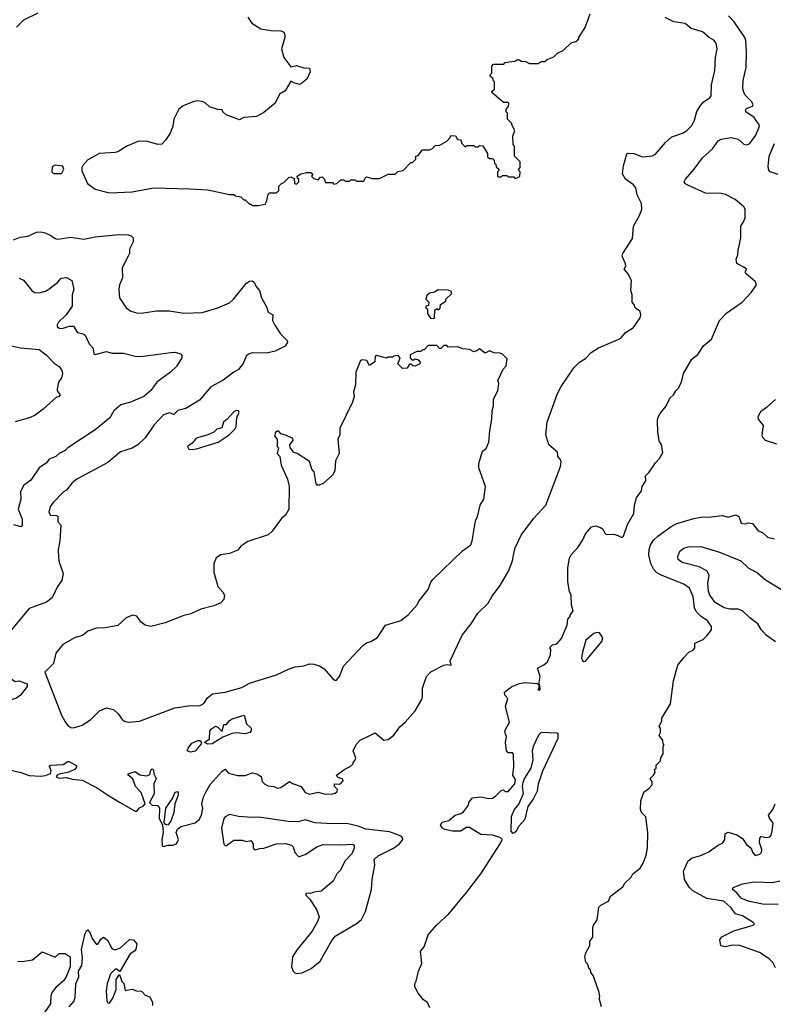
# Model space of a CAD drawing. Extents: x 1771496 to 1971148, y 471553 to 643630.
# Tile 78 of 256: x 1843778 to 1849050, y 510793 to 517680. Entities that reach past the tile are written whole.
import ezdxf

# ---------------------------------------------------------------- set-up
doc = ezdxf.new("R2010")
doc.units = 0

msp = doc.modelspace()

# ---------------------------------------------------------------- linework, layer by layer
at = {"layer": '0CON10XD'}
for points in [[(1843904.8, 517725.2), (1843804.4, 517675.6), (1843755, 517627.3)], [(1845375, 517698.8), (1845401.2, 517655), (1845465, 517616), (1845535, 517603.8), (1845605, 517601.2), (1845625, 517593.3), (1845633.8, 517575), (1845633.8, 517555), (1845610, 517475), (1845626.1, 517416.1), (1845675, 517350), (1845715, 517360), (1845765, 517342.5), (1845805, 517340), (1845810, 517315), (1845786.7, 517265), (1845752.5, 517235), (1845735, 517227.5), (1845695, 517237.5), (1845675, 517250), (1845635, 517182.5), (1845595, 517160), (1845565, 517096.7), (1845485, 517030), (1845435, 517003.8), (1845345, 516996.2), (1845315, 516980), (1845222.5, 517015), (1845200, 517035), (1845195, 517050), (1845165, 517052.5), (1845105, 517070), (1845075, 517097.5), (1845055, 517107.5), (1845025, 517112.5), (1844995, 517106.7), (1844922.3, 517077.7), (1844890, 517055), (1844856.7, 516985), (1844848.8, 516935), (1844831.7, 516891.7), (1844800.3, 516839.7), (1844771.7, 516808.3), (1844745, 516806), (1844665, 516829.2), (1844605, 516827.5), (1844526.7, 516795), (1844465, 516756.7), (1844445, 516750), (1844335.9, 516744.1), (1844255, 516698.8), (1844219.3, 516660.7), (1844212.5, 516645), (1844213.6, 516623.6), (1844253.3, 516535), (1844305, 516493.8), (1844405, 516470), (1844565, 516476), (1844715, 516504), (1844965, 516498), (1845095, 516488.8), (1845245, 516457.5), (1845275, 516457.5), (1845288.3, 516448.3), (1845325, 516440), (1845345, 516420), (1845355, 516420), (1845385, 516390), (1845395, 516390), (1845405, 516380), (1845445, 516380), (1845495, 516390), (1845507, 516413), (1845515, 516460), (1845525, 516470), (1845575, 516470), (1845590, 516485), (1845590, 516515), (1845595, 516520)], [(1844391.7, 512258.3), (1844475, 512206), (1844585, 512144.2), (1844597.3, 512142.7), (1844615, 512166.2), (1844642.3, 512177.7), (1844656.7, 512195), (1844627.1, 512275), (1844587.5, 512315), (1844569.1, 512369.1), (1844536.2, 512395), (1844536.7, 512405), (1844585, 512420), (1844617.7, 512397.7), (1844668.3, 512391.7), (1844688.8, 512401.2), (1844695, 512430), (1844705, 512440), (1844715, 512430), (1844716.7, 512405), (1844732.5, 512372.5), (1844715.8, 512334.2), (1844719.5, 512265), (1844685.8, 512205), (1844705, 512185.7), (1844742.1, 512182.1), (1844756, 512165), (1844754.5, 512095), (1844777.5, 512045), (1844782.2, 511995), (1844773.3, 511945), (1844775, 511900), (1844785, 511896.2), (1844813.9, 511906.1), (1844850, 511905), (1844873.8, 511915), (1844888.1, 511945), (1844873.3, 511995), (1844881.7, 512018.3), (1844905, 512036), (1845005, 512061.1), (1845034.4, 512085), (1845049.2, 512115), (1845060, 512165), (1845051.2, 512195), (1845063.8, 512245), (1845077.3, 512272.7), (1845110.9, 512329.1), (1845195, 512422.5), (1845215, 512436.7), (1845239.3, 512409.3), (1845304.1, 512394.1), (1845355, 512393.8), (1845405, 512412), (1845437.5, 512405), (1845466.7, 512385), (1845475, 512350), (1845491.7, 512331.7), (1845515, 512321.2), (1845556.4, 512316.4), (1845583.6, 512303.6), (1845605, 512308.8), (1845665, 512350), (1845686.2, 512336.2), (1845747.5, 512315), (1845773.8, 512275), (1845805, 512261.4), (1845865, 512276.7), (1845915, 512263.3), (1845965, 512263.8), (1845985, 512270), (1845998.3, 512281.7), (1846000, 512295), (1845980, 512315), (1845980, 512335), (1846015, 512333.3), (1846025, 512336.7), (1846040, 512355), (1846037.7, 512367.7), (1846001.7, 512381.7), (1845993.3, 512395), (1846051.7, 512438.3), (1846090, 512455), (1846110, 512475), (1846110, 512485), (1846125, 512500), (1846130, 512515), (1846110, 512565), (1846130.7, 512609.3), (1846159.1, 512640.9), (1846227.5, 512672.5), (1846265, 512692), (1846325, 512640.4), (1846355, 512643.9), (1846394.6, 512675), (1846436.7, 512733.3), (1846475.6, 512765), (1846544.4, 512845), (1846590, 512925), (1846596.1, 512946.1), (1846595.8, 513005), (1846624.3, 513085.7), (1846655, 513118), (1846745, 513163.8), (1846765, 513170), (1846796.7, 513165), (1846790, 513195), (1846872.5, 513375), (1846936, 513455), (1846982.1, 513527.9), (1847055, 513598.8), (1847080, 513645), (1847138.3, 513721.7), (1847196.8, 513823.2), (1847225.8, 513895), (1847235.8, 513945), (1847244.5, 513985.5), (1847285, 514073.3), (1847375.7, 514194.3), (1847457.5, 514285), (1847561.2, 514555), (1847566.1, 514586.1), (1847560, 514605), (1847543.3, 514625), (1847540, 514655), (1847480, 514705), (1847458, 514775), (1847467.5, 514865), (1847539.2, 515065), (1847565, 515113.8), (1847655, 515243.8), (1847695, 515283.8), (1847735, 515310), (1847775, 515352), (1847826.7, 515385), (1847963.9, 515443.9), (1847986.7, 515455), (1848015, 515491.2), (1848073, 515527), (1848117.5, 515595), (1848123.3, 515615), (1848118.3, 515638.3), (1848082.5, 515665), (1848077, 515687), (1848062.5, 515705), (1848062.5, 515755), (1848052.5, 515785), (1848057.5, 515855), (1848032.5, 515905), (1848007.5, 515935), (1848017.5, 515955), (1848017, 515973), (1847993.6, 516026.4), (1847996.7, 516045), (1848065, 516150), (1848072.5, 516235), (1848116.7, 516315), (1848131.2, 516355), (1848127.5, 516395), (1848098.6, 516455), (1848088.6, 516505), (1848070.8, 516525), (1848015.8, 516565), (1847995, 516602.5), (1848001.3, 516658.7), (1848025, 516742.5), (1848035, 516747.5), (1848074.3, 516744.3), (1848135, 516720.6), (1848205, 516727.5), (1848225, 516740), (1848295, 516820.8), (1848340.2, 516859.8), (1848415, 516886), (1848444.3, 516905.7), (1848479.5, 516940.5), (1848498, 516978), (1848515, 517037.5), (1848535, 517073.3), (1848561.2, 517105), (1848605.6, 517134.4), (1848615, 517147.5), (1848618.7, 517225), (1848640.3, 517325), (1848644.7, 517415.3), (1848656.8, 517475), (1848651.1, 517515), (1848635, 517535.7), (1848601.4, 517555), (1848555, 517594.4), (1848475, 517619.5), (1848434, 517654), (1848355, 517665.5), (1848294.3, 517695)], [(1845595, 516520), (1845610, 516535), (1845625, 516540), (1845660, 516575), (1845675, 516580), (1845698.3, 516568.3), (1845700, 516535), (1845715, 516530), (1845730, 516545), (1845730, 516565), (1845721.7, 516571.7), (1845720, 516585), (1845745, 516602.5), (1845785, 516610), (1845815, 516610), (1845828.3, 516598.3), (1845820, 516585), (1845835, 516570), (1845865, 516560), (1845881.7, 516578.3), (1845895, 516580), (1845910, 516565), (1845915, 516540), (1845965, 516540), (1845975, 516530), (1845997, 516533), (1846025, 516560), (1846045, 516560), (1846055, 516550), (1846085, 516550), (1846095, 516560), (1846125, 516560), (1846135, 516550), (1846185, 516550), (1846191.7, 516568.3), (1846205, 516580), (1846245, 516570), (1846295, 516570), (1846355, 516600), (1846405, 516600), (1846423, 516617), (1846460, 516625), (1846515, 516680), (1846525, 516680), (1846538.3, 516691.7), (1846550, 516705), (1846550, 516725), (1846565, 516730), (1846595, 516770), (1846645, 516770), (1846665, 516780), (1846685, 516800), (1846717, 516803), (1846765, 516830), (1846790, 516855), (1846795, 516870), (1846827, 516867), (1846841.7, 516841.7), (1846865, 516840), (1846870, 516815), (1846895, 516790), (1846905, 516800), (1846955, 516800), (1846965, 516790), (1846985, 516790), (1846995, 516800), (1847018.3, 516798.3), (1847050, 516745), (1847051.7, 516721.7), (1847065, 516710), (1847085, 516710), (1847098.3, 516698.3), (1847100, 516675), (1847108.3, 516668.3), (1847111.7, 516651.7), (1847130, 516635), (1847130, 516625), (1847120, 516615), (1847120, 516585), (1847125, 516580), (1847145, 516580), (1847155, 516590), (1847185, 516590), (1847195, 516580), (1847235, 516580), (1847245, 516570), (1847277, 516583), (1847280, 516615), (1847271.7, 516621.7), (1847270, 516635), (1847280, 516645), (1847280, 516685), (1847240, 516725), (1847240, 516795), (1847230, 516805), (1847227.5, 516865), (1847242.5, 516905), (1847220, 516945), (1847220, 516955), (1847190, 516985), (1847190, 517025), (1847180, 517035), (1847180, 517055), (1847197, 517073), (1847200, 517095), (1847191.7, 517101.7), (1847161.7, 517101.7), (1847081.7, 517171.7), (1847081.7, 517178.3), (1847100, 517195), (1847100, 517245), (1847091.7, 517251.7), (1847088.3, 517268.3), (1847070, 517285), (1847070, 517295), (1847080, 517305), (1847080, 517355), (1847091.7, 517368.3), (1847165, 517370), (1847175, 517380), (1847221.7, 517388.3), (1847245, 517390), (1847255, 517400), (1847275, 517400), (1847285, 517390), (1847317, 517387), (1847345, 517372.5), (1847405, 517372.5), (1847425, 517387.5), (1847451.7, 517388.3), (1847468.3, 517401.7), (1847515, 517420), (1847540, 517445), (1847580, 517465), (1847635, 517517.5), (1847675, 517530), (1847690, 517545), (1847690, 517555), (1847733.6, 517626.4), (1847769.3, 517720.7)], [(1847176.7, 512683.3), (1847171.2, 512705), (1847203.8, 512765), (1847177.5, 512875), (1847191.7, 512931.7), (1847172.5, 512955), (1847170, 512975), (1847220, 513015), (1847275, 513036.7), (1847315, 513043.3), (1847397.5, 513037.5), (1847410, 513030), (1847410, 513005), (1847403, 512993), (1847415, 512990), (1847420, 512995), (1847417, 513027), (1847410, 513030), (1847420, 513085), (1847400, 513145), (1847445, 513166.7), (1847470.7, 513189.3), (1847491.7, 513238.3), (1847492.5, 513275), (1847487.5, 513285), (1847492.5, 513295), (1847505, 513306.7), (1847535.8, 513314.2), (1847568.3, 513351.7), (1847607.5, 513445), (1847613, 513487), (1847630, 513505), (1847630, 513515), (1847650, 513545), (1847637.5, 513585), (1847636.2, 513655), (1847625, 513680), (1847611.7, 513748.3), (1847612.9, 513845), (1847625, 513912.5), (1847635, 513935.8), (1847681.4, 513988.6), (1847718.1, 514041.9), (1847735, 514084.2), (1847777, 514133), (1847808.8, 514138.8), (1847845, 514126), (1847856.8, 514116.8), (1847874.4, 514084.4), (1847888.1, 514078.1), (1847935, 514080.5), (1847962.6, 514072.6), (1847985, 514060), (1847995, 514060), (1848001.9, 514068.1), (1848030.2, 514149.8), (1848073.2, 514226.8), (1848080, 514285), (1848093.8, 514335), (1848127.5, 514385), (1848132.5, 514415), (1848157.5, 514455), (1848155, 514490), (1848182.5, 514515), (1848225, 514580), (1848255, 514610), (1848277, 514653), (1848266.7, 514705), (1848252.5, 514735), (1848243, 514797), (1848240, 514875), (1848242.5, 514895), (1848257.5, 514925), (1848297.5, 514975), (1848325, 515032.5), (1848352.5, 515055), (1848367, 515083), (1848385, 515100), (1848407.5, 515145), (1848422.5, 515205), (1848480, 515305), (1848523, 515337), (1848560.7, 515399.3), (1848617.5, 515445), (1848673.9, 515576.1), (1848725, 515630), (1848832.5, 515705), (1848896.4, 515773.6), (1848932.5, 515825), (1848925.9, 515845.9), (1848857.5, 515905), (1848852.5, 515915), (1848863.3, 515935), (1848845, 515948), (1848794.1, 515974.1), (1848790, 516005), (1848802.5, 516035), (1848803.6, 516066.4), (1848822.5, 516155), (1848822.5, 516235), (1848842.5, 516265), (1848852.5, 516295), (1848852.5, 516355), (1848845, 516370), (1848782.3, 516422.3), (1848715, 516457.1), (1848684.2, 516464.2), (1848575, 516466.2), (1848452.1, 516522.1), (1848431.2, 516535), (1848426.2, 516545), (1848436.2, 516565), (1848497.5, 516635), (1848555, 516713.8), (1848624.4, 516775.6), (1848665, 516832), (1848685.9, 516844.1), (1848755, 516855.7), (1848803.3, 516845), (1848845, 516809.2), (1848865, 516804.3), (1848885.7, 516815), (1848927, 516873), (1848952.7, 516935), (1848951.5, 516945), (1848915.6, 516995), (1848858.1, 517035), (1848854.5, 517045), (1848861.7, 517058.3), (1848905, 517074.4), (1848909.2, 517085), (1848900.8, 517105), (1848852.6, 517152.6), (1848842.9, 517172.9), (1848837.3, 517197.3), (1848839.4, 517255), (1848860, 517345), (1848861.9, 517455), (1848857.5, 517535), (1848851.1, 517555), (1848776, 517666), (1848736.7, 517706.7)], [(1849085, 516597.5), (1849027.5, 516615), (1849017.7, 516627.7), (1849014.1, 516654.1), (1849022.2, 516725), (1849058.2, 516815)], [(1844065, 516603.3), (1844073, 516607), (1844087.5, 516635), (1844080, 516655), (1844025, 516662.5), (1844005, 516650), (1844002.5, 516615), (1844013.9, 516603.9), (1844065, 516603.3)], [(1843735, 516139.5), (1843780.2, 516159.8), (1843835, 516166.2), (1843895, 516192.9), (1843923.8, 516196.2), (1843955, 516189.2), (1843995, 516171.5), (1844025, 516150), (1844045, 516145.6), (1844135, 516158), (1844226, 516144), (1844305, 516161), (1844473.3, 516176.7), (1844535.5, 516175.5), (1844557.9, 516167.9), (1844570.8, 516155), (1844570.6, 516125), (1844546.9, 516075), (1844545.6, 516045), (1844537.8, 516025), (1844495.6, 515945), (1844496.7, 515875), (1844476.7, 515825), (1844472.2, 515795), (1844476.4, 515735), (1844523.5, 515663.5), (1844555, 515642.2), (1844605, 515628.2), (1844645, 515628.5), (1844735, 515644.4), (1844825, 515642.5), (1844925, 515627.3), (1845055, 515632.2), (1845163.3, 515665), (1845245, 515700), (1845274.3, 515725), (1845365, 515837.5), (1845385, 515850.8), (1845405, 515853.8), (1845418.8, 515845), (1845429.2, 515815), (1845455.5, 515785.5), (1845468.6, 515735), (1845507, 515667), (1845515.6, 515635), (1845548, 515615), (1845546.5, 515575), (1845563.1, 515543.1), (1845603, 515483), (1845650, 515435), (1845652, 515425), (1845634.5, 515395.5), (1845565, 515361.1), (1845505, 515347.8), (1845405, 515348.5), (1845379.3, 515340.7), (1845362.9, 515327.1), (1845340.6, 515275), (1845307.8, 515232.2), (1845275, 515214.3), (1845202, 515158), (1845115, 515110.8), (1845035, 515017.5), (1844940.7, 514959.3), (1844885, 514946), (1844855, 514917.5), (1844825, 514930), (1844785, 514915.8), (1844718.6, 514845), (1844655.8, 514755), (1844605, 514705.8), (1844565, 514681.9), (1844483.8, 514656.2), (1844395, 514583.1), (1844178, 514465), (1844145, 514439.2), (1844105, 514390), (1844085, 514377.5), (1844014.2, 514305), (1843990, 514275), (1843982, 514235), (1843994.4, 514214.4), (1844035, 514212.5), (1844045, 514206.7), (1844045, 514167.5), (1844065.7, 514145), (1844058.1, 514035), (1844047.5, 513975), (1844048.5, 513915), (1844052.9, 513885), (1844082.5, 513805), (1844073, 513757), (1844041.2, 513715), (1844004.2, 513635.8), (1843965, 513606), (1843845, 513561.2), (1843673.8, 513355)], [(1843775, 515870.8), (1843805, 515858.8), (1843861.9, 515785), (1843882.5, 515772.5), (1843915, 515770), (1843958.5, 515781.5), (1843982.7, 515795), (1844045.5, 515844.5), (1844068, 515872), (1844105, 515876.2), (1844142.5, 515855), (1844155.8, 515795), (1844144.3, 515755), (1844146, 515675), (1844103.1, 515615), (1844048.6, 515565), (1844039.2, 515545), (1844040.8, 515535), (1844055, 515522.5), (1844075, 515520.5), (1844125, 515537.1), (1844155, 515536.9), (1844182.3, 515492.2), (1844222.7, 515482.7), (1844235, 515472.9), (1844263.7, 515413.7), (1844290, 515385), (1844295.7, 515345.7), (1844305, 515337.5), (1844385, 515359.4), (1844425, 515348.1), (1844505, 515346.9), (1844585, 515326), (1844625, 515323.1), (1844835, 515352), (1844865, 515353.8), (1844903, 515343), (1844911.7, 515331.7), (1844912.5, 515315), (1844873.8, 515255), (1844833.8, 515215), (1844736.6, 515143.4), (1844725, 515128.8)], [(1846675, 515590), (1846680, 515595), (1846681.7, 515648.3), (1846695, 515660), (1846705, 515650), (1846718.3, 515661.7), (1846721.7, 515688.3), (1846758.3, 515711.7), (1846760, 515725), (1846798.3, 515761.7), (1846798.3, 515778.3), (1846775, 515787.5), (1846705, 515790), (1846680, 515775), (1846644.1, 515765.9), (1846625, 515750), (1846620, 515725), (1846640, 515705), (1846638.3, 515681.7), (1846620, 515675), (1846620, 515665), (1846630, 515655), (1846630, 515625), (1846651.7, 515591.7), (1846675, 515590)], [(1843665, 515410), (1843784.2, 515384.2), (1843915, 515372), (1843963.8, 515335), (1844018.3, 515278.3), (1844055, 515253.3), (1844073.3, 515225), (1844076.7, 515205), (1844070, 515175), (1844050, 515145), (1844040, 515095), (1844040, 515085), (1844060, 515055), (1844048.3, 515041.7), (1844035, 515040), (1843942, 514955), (1843885, 514913.1), (1843845.4, 514894.6), (1843745, 514867.1)], [(1844155, 512726.9), (1844185, 512734.7), (1844215, 512745.5), (1844275.8, 512785), (1844335, 512845.8), (1844385, 512866), (1844433.6, 512853.6), (1844466.2, 512825), (1844495, 512784.6), (1844515, 512770.8), (1844543.8, 512766.2), (1844615, 512772.5), (1844863.1, 512866.9), (1844975, 512883.5), (1845035, 512880.4), (1845065, 512895.8), (1845092.8, 512937.2), (1845126.7, 512963.3), (1845215, 512975.5), (1845331, 513009), (1845385, 513039.7), (1845575, 513097.8), (1845657.8, 513137.8), (1845705, 513152.8), (1845765, 513159.4), (1845805, 513173.9), (1845835, 513172.5), (1845875, 513160), (1845908.8, 513138.8), (1845965, 513070.6), (1845985, 513058), (1845995, 513060), (1846014.4, 513085), (1846042.7, 513157.3), (1846177.9, 513302.1), (1846205, 513322), (1846235, 513330), (1846281.2, 513358.8), (1846336.4, 513443.6), (1846445, 513478), (1846495, 513516.2), (1846556.2, 513585), (1846572, 513615), (1846636, 513695), (1846654.2, 513745), (1846668, 513765), (1846875, 513964.3), (1846933.3, 514006.7), (1846943.6, 514033.6), (1846967.5, 514175), (1846981.1, 514205), (1847000, 514285), (1847024.1, 514325.9), (1847036, 514415), (1846989.2, 514545), (1846990.8, 514575), (1847015, 514662.5), (1847040.5, 514679.5), (1847060, 514725), (1847066.2, 514805), (1847081.2, 514885), (1847083.3, 514945), (1847091.7, 514978.3), (1847092, 515025), (1847123.3, 515085), (1847130, 515135), (1847122.5, 515155), (1847160, 515235), (1847181.7, 515258.3), (1847187, 515307), (1847155, 515340), (1847137, 515347), (1847095, 515350), (1847065, 515362.5), (1847035, 515347.5), (1846995, 515377.5), (1846976.7, 515363.3), (1846955, 515357.5), (1846925, 515372.5), (1846878.3, 515378.3), (1846841.7, 515391.7), (1846775, 515390), (1846765, 515400), (1846745, 515400), (1846725, 515380), (1846715, 515380), (1846695, 515400), (1846635, 515400), (1846608.3, 515371.7), (1846595, 515370), (1846585, 515360), (1846555, 515360), (1846510, 515335), (1846510, 515315), (1846521.7, 515301.7), (1846535, 515300), (1846545, 515307.5), (1846565, 515300), (1846580, 515285), (1846578.3, 515271.7), (1846545, 515257.5), (1846528.3, 515258.3), (1846515, 515270), (1846505, 515270), (1846488.3, 515241.7), (1846455, 515240), (1846423, 515273), (1846433, 515297), (1846440, 515315), (1846425, 515330), (1846393, 515327), (1846385, 515320), (1846355, 515320), (1846345, 515312.5), (1846275, 515331.2), (1846263.8, 515325), (1846262.5, 515287.5), (1846225, 515260), (1846207, 515297), (1846175, 515300), (1846162.5, 515295), (1846130, 515215), (1846127.5, 515125), (1846113.6, 515076.4), (1846117.5, 515045), (1846106.7, 515005), (1846018.3, 514821.7), (1846017.5, 514775), (1846002.5, 514745), (1846012.5, 514645), (1845987.5, 514595), (1845982.5, 514525), (1845965, 514493.8), (1845900, 514435), (1845873.6, 514423.6), (1845860, 514425), (1845853, 514433), (1845837, 514517), (1845822.5, 514535), (1845805, 514590), (1845720, 514645), (1845690, 514655), (1845687, 514667), (1845670, 514685), (1845667.5, 514705), (1845691.7, 514738.3), (1845689.3, 514749.3), (1845645, 514772.5), (1845605, 514782.5), (1845591.7, 514801.7), (1845578.3, 514801.7), (1845565, 514790), (1845562.5, 514765), (1845580, 514745), (1845580, 514695), (1845587.5, 514685), (1845580, 514645), (1845597.5, 514625), (1845607.5, 514565), (1845652.5, 514465), (1845662.5, 514415), (1845660, 514255), (1845638.1, 514215), (1845610.3, 514189.7), (1845545, 514102.9), (1845515, 514076.2), (1845375, 514030), (1845325, 513997.5), (1845305, 513970), (1845245, 513946.7), (1845185, 513936.2), (1845153.3, 513915), (1845136.2, 513875), (1845136.2, 513815), (1845163.8, 513715), (1845200, 513675), (1845210, 513655), (1845206.7, 513625), (1845185, 513601.2), (1845135, 513578.8), (1845044.2, 513555.8), (1844975, 513524), (1844925, 513512), (1844795, 513460), (1844695, 513436.2), (1844655, 513443.8), (1844626.7, 513465), (1844597.3, 513507.3), (1844566.1, 513513.9), (1844523.3, 513495), (1844465, 513443.3), (1844375, 513426), (1844316, 513424), (1844255, 513403.3), (1844217.7, 513372.3), (1844165, 513358.8), (1844080.5, 513309.5), (1844030.5, 513249.5), (1844014.1, 513175.9), (1843953, 513117), (1844069.4, 512815), (1844095, 512769.5), (1844115, 512742.9), (1844135, 512729.1), (1844155, 512726.9)], [(1844725, 515128.8), (1844695, 515087.1), (1844646, 515044), (1844553.3, 515005), (1844485, 514986.9), (1844437.5, 514945), (1844408, 514895), (1844305, 514811.4), (1844115, 514686.2), (1844095, 514666.2), (1844054.4, 514645.6), (1844030, 514625), (1843985, 514605.8), (1843965, 514580.8), (1843915, 514544.2), (1843855, 514460), (1843805, 514421.2), (1843783.2, 514376.8), (1843786.7, 514325), (1843767.5, 514255), (1843795.7, 514185), (1843795, 514140), (1843785, 514132.5), (1843736.9, 514146.9)], [(1849075, 514710.5), (1848996.3, 514736.3), (1848976.6, 514756.6), (1848972.9, 514775), (1848982.2, 514842.2), (1848945.8, 514885), (1848944.4, 514905), (1848965.8, 514945), (1849005, 514970.6), (1849065, 515022.9)], [(1844985, 514673.3), (1845015, 514677.5), (1845165.8, 514724.2), (1845242.5, 514775), (1845282.5, 514815), (1845292.5, 514835), (1845297.5, 514895), (1845312.5, 514935), (1845307.5, 514945), (1845295, 514946.7), (1845275, 514936.7), (1845227.7, 514882.3), (1845203.3, 514865), (1845192.5, 514825), (1845157.5, 514815), (1845135.7, 514794.3), (1845095, 514775.8), (1845022.5, 514755), (1845006.7, 514745), (1844985, 514716.7), (1844952.5, 514695), (1844960, 514675), (1844985, 514673.3)], [(1847847.5, 510775), (1847832.5, 510835), (1847837.5, 510845), (1847832.5, 510875), (1847797.5, 510975), (1847790, 510995), (1847772.5, 511015), (1847770, 511035), (1847761.7, 511041.7), (1847750, 511075), (1847738.3, 511088.3), (1847732.5, 511125), (1847738.3, 511151.7), (1847767, 511203), (1847767.5, 511235), (1847787, 511263), (1847787.5, 511325), (1847792.5, 511345), (1847817, 511383), (1847828.3, 511471.7), (1847843, 511487), (1847896.4, 511513.6), (1847911.7, 511548.3), (1847996.4, 511613.6), (1848010.7, 511639.3), (1848055, 511682.5), (1848067.5, 511705), (1848117.5, 511745), (1848140.7, 511779.3), (1848160, 511835), (1848170, 511885), (1848173.3, 511995), (1848157.5, 512105), (1848127.5, 512135), (1848120, 512155), (1848122.5, 512215), (1848143.9, 512276.1), (1848178.3, 512301.7), (1848201.7, 512328.3), (1848201.7, 512351.7), (1848190, 512365), (1848190, 512375), (1848212.5, 512395), (1848222.5, 512415), (1848220, 512435), (1848230, 512445), (1848230, 512465), (1848260, 512495), (1848263, 512517), (1848280, 512545), (1848280, 512595), (1848287.5, 512605), (1848280, 512615), (1848277, 512637), (1848252.5, 512675), (1848260, 512695), (1848260, 512725), (1848252.5, 512735), (1848270, 512775), (1848270, 512795), (1848330, 512895), (1848352.5, 513055), (1848382.5, 513165), (1848425, 513217.5), (1848460, 513255), (1848489.3, 513270.7), (1848500, 513285), (1848501.7, 513318.3), (1848560, 513345), (1848585, 513370), (1848617, 513413), (1848617.5, 513435), (1848590, 513475), (1848545, 513505.8), (1848510.2, 513540.2), (1848499.5, 513565), (1848488.6, 513645), (1848464, 513704), (1848425, 513730.5), (1848265.3, 513795.3), (1848233.1, 513813.1), (1848213.3, 513833.3), (1848192.3, 513875), (1848178.2, 513935), (1848180.9, 513975), (1848191.1, 514005), (1848211.9, 514038.1), (1848242.3, 514067.7), (1848336, 514134), (1848375, 514156.5), (1848495, 514191.1), (1848555, 514203.3), (1848595, 514200), (1848695, 514212.2), (1848735, 514201.1), (1848785, 514217.1), (1848810, 514205), (1848825, 514158), (1848855, 514154.2), (1848875, 514160.8), (1848905, 514156), (1848944.2, 514104.2), (1848975, 514094), (1849010.3, 514060.3), (1849057.6, 514047.6)], [(1849065, 513329.2), (1849000.9, 513375), (1848966.2, 513415), (1848942.1, 513455), (1848885, 513495.5), (1848835, 513544.6), (1848805, 513556.8), (1848745, 513556), (1848706, 513565), (1848643.4, 513603.4), (1848606.8, 513655), (1848596.4, 513683.6), (1848592.8, 513735), (1848600.7, 513795), (1848585.6, 513825.6), (1848531.9, 513851.9), (1848412.8, 513882.8), (1848384.6, 513904.6), (1848381.1, 513925), (1848396.9, 513963.1), (1848425, 513983.3), (1848455, 513991.5), (1848542.5, 513995), (1848673.3, 513955), (1848823.8, 513893.8), (1848875, 513845.7), (1848939.8, 513809.8), (1848995, 513761.1), (1849165, 513660)], [(1847725, 513191.2), (1847735, 513194), (1847850.2, 513329.8), (1847857, 513357), (1847835, 513390.6), (1847815, 513393.6), (1847795, 513387.5), (1847739.2, 513340.8), (1847714.4, 513255), (1847709.2, 513215), (1847715, 513196.7), (1847725, 513191.2)], [(1843665, 512837.5), (1843651.3, 512861.3), (1843625, 512884.4), (1843601.8, 512935), (1843579.7, 512965), (1843582.6, 512985), (1843594.8, 513005.2), (1843632.7, 513035), (1843657.4, 513072.6), (1843685, 513084.8), (1843705, 513079.8), (1843745, 513050.8), (1843775, 513054.6), (1843830, 513035), (1843830, 513015), (1843783.9, 512956.1), (1843755, 512933.3), (1843717, 512923), (1843707, 512863), (1843685, 512840), (1843665, 512837.5)], [(1845095, 512611.2), (1845070, 512625), (1845105, 512650), (1845107.5, 512705), (1845120.7, 512719.3), (1845147, 512737), (1845165, 512730), (1845195, 512700), (1845205, 512750), (1845225, 512750), (1845242.5, 512775), (1845265, 512790), (1845347.5, 512815), (1845363.9, 512753.9), (1845396.7, 512725), (1845396, 512705), (1845387.5, 512695), (1845355, 512683.9), (1845295, 512690.5), (1845263.3, 512686.7), (1845198.6, 512661.4), (1845125, 512614.3), (1845095, 512611.2)], [(1844976, 512556), (1844960, 512560), (1844950, 512565), (1844956.7, 512585), (1844981.7, 512618.3), (1845023, 512637), (1845037, 512637), (1845050, 512625), (1845047.5, 512615), (1845005, 512562.7), (1844976, 512556)], [(1846647, 510767), (1846630, 510805), (1846603.6, 510823.6), (1846565, 510870), (1846542.5, 510915), (1846542.5, 510935), (1846552.5, 510955), (1846567.5, 511025), (1846591.7, 511078.3), (1846582.5, 511165), (1846607.5, 511195), (1846635, 511277.5), (1846694.5, 511345.5), (1846780, 511425), (1846904.2, 511575), (1847002.9, 511705), (1847138.1, 511915), (1847152, 511945), (1847139.2, 511959.2), (1847086.3, 511976.3), (1847005, 511981), (1846925, 512029.5), (1846901.2, 512028.8), (1846865, 512004.2), (1846805.2, 512004.7), (1846752, 512015), (1846736.2, 512025), (1846722.5, 512045), (1846733.9, 512066.1), (1846780.7, 512079.3), (1846825, 512116.7), (1846863.9, 512126.1), (1846881.7, 512138.3), (1846917.5, 512185), (1846920, 512205), (1846945, 512237.5), (1847006.7, 512243.3), (1847055, 512232.9), (1847085, 512235.6), (1847109.2, 512250.8), (1847145, 512288.8), (1847161.7, 512291.7), (1847175, 512280), (1847195, 512280), (1847242.5, 512335), (1847246.7, 512365), (1847226.7, 512395), (1847235.6, 512454.4), (1847233, 512543), (1847225, 512552.5), (1847195, 512552.5), (1847182.5, 512565), (1847176.7, 512625), (1847183.3, 512665), (1847176.7, 512683.3)], [(1847225, 511990), (1847235, 511991.2), (1847255, 512008.8), (1847270.4, 512039.6), (1847315, 512086.7), (1847334.5, 512175.5), (1847370, 512225), (1847401.1, 512285), (1847407.1, 512335), (1847437.8, 512425), (1847545.6, 512655), (1847546, 512685), (1847538.9, 512688.9), (1847425, 512692.7), (1847407.1, 512675), (1847370, 512595), (1847362.3, 512565), (1847367.1, 512502.9), (1847354.4, 512445), (1847309.2, 512375), (1847298, 512345), (1847294, 512315), (1847300, 512265), (1847270.8, 512195), (1847237.1, 512155), (1847215.8, 512105), (1847214.5, 512004.5), (1847225, 511990)], [(1843615, 512454.2), (1843785, 512413.8), (1843845, 512392.5), (1843925, 512388.8), (1843957.9, 512392.1), (1843993.3, 512406.7), (1843998, 512425), (1843986.2, 512455), (1843992.5, 512465), (1844080.9, 512469.1), (1844115, 512490), (1844125, 512490), (1844173.6, 512463.6), (1844176.7, 512455), (1844163.8, 512435), (1844115, 512413.8), (1844060, 512405), (1844040, 512395), (1844033.6, 512383.6), (1844054.2, 512374.2), (1844105, 512378.8), (1844145, 512367.1), (1844215, 512360), (1844315, 512308), (1844391.7, 512258.3)], [(1844815, 512046.7), (1844793.3, 512053.3), (1844788.8, 512065), (1844799.2, 512165), (1844847, 512233), (1844865, 512277.5), (1844881.7, 512281.7), (1844887.5, 512275), (1844886.7, 512255), (1844863.8, 512195), (1844856, 512135), (1844835.6, 512074.4), (1844815, 512046.7)], [(1849065, 511047.5), (1849046.7, 511085), (1849021.2, 511111.2), (1848954.3, 511154.3), (1848815, 511204.3), (1848765, 511207.1), (1848714.1, 511194.1), (1848682.5, 511202.5), (1848676.1, 511243.9), (1848690, 511265), (1848775, 511305.8), (1848910, 511345), (1848917.5, 511355), (1848910, 511365), (1848835, 511411.9), (1848784.7, 511424.7), (1848755, 511467.1), (1848705, 511513.8), (1848585, 511531.9), (1848487.1, 511587.1), (1848462.4, 511612.4), (1848429.6, 511665), (1848421.8, 511725), (1848454.6, 511795.4), (1848482, 511818), (1848535, 511831.9), (1848595, 511856.7), (1848665, 511905.8), (1848698, 511922), (1848711.1, 511945), (1848714.3, 511985), (1848735, 511997.5), (1848795, 511978.9), (1848835, 511952.5), (1848861.4, 511911.4), (1848894.4, 511885), (1848905, 511855.8), (1848924, 511834), (1848956.7, 511843.3), (1848966.6, 511853.4), (1848970, 511875), (1848952.5, 511925), (1848956.4, 511955), (1848965, 511966.7), (1849005, 511960.4), (1849025.3, 511964.7), (1849034.6, 511975.4), (1849042, 512005), (1849049.4, 512059.4), (1849023.5, 512095), (1849016.9, 512115), (1849047.1, 512155), (1849061.9, 512195)], [(1845715, 511007.5), (1845755, 511013.8), (1845817.3, 511042.7), (1845880, 511095), (1845958, 511235), (1845985, 511270), (1846139.7, 511360.3), (1846168.8, 511385), (1846197.3, 511442.7), (1846239.2, 511595), (1846244.2, 511665.8), (1846261.2, 511765), (1846256.7, 511805), (1846285, 511831.2), (1846393.3, 511885), (1846435, 511916.2), (1846458, 511945), (1846458, 511955), (1846447.6, 511967.6), (1846365, 512000), (1846198.7, 512018.7), (1846145, 512038.2), (1846075, 512054.1), (1845925, 512058.1), (1845845, 512062.9), (1845775, 512083.2), (1845725, 512068.6), (1845655, 512070.3), (1845451.4, 512101.4), (1845405, 512098.6), (1845307.4, 512107.4), (1845245, 512121.3), (1845215.6, 512105), (1845205, 512091.4), (1845190.2, 512025), (1845205, 511913.3), (1845215, 511903.8), (1845225, 511904), (1845275, 511941.2), (1845335, 511940), (1845365, 511932.5), (1845395, 511937.5), (1845410, 511915), (1845410, 511885), (1845425, 511872.5), (1845457, 511883), (1845486.4, 511883.6), (1845575, 511916.2), (1845638.3, 511918.3), (1845680, 511905), (1845690, 511895), (1845702.5, 511855), (1845727.5, 511827.5), (1845735, 511826.7), (1845775, 511840), (1845855.8, 511894.2), (1845900.3, 511909.7), (1846021.7, 511908.3), (1846105, 511912.5), (1846117.5, 511905), (1846117.5, 511885), (1846102.5, 511845), (1846053.8, 511795), (1846020.7, 511729.3), (1845996.7, 511705), (1845970, 511655), (1845885.9, 511584.1), (1845835, 511577.5), (1845811.7, 511568.3), (1845785, 511570), (1845780, 511565), (1845780, 511555), (1845805, 511530), (1845853.3, 511455), (1845872.5, 511405), (1845863.9, 511376.1), (1845825, 511303.3), (1845718.8, 511175), (1845685.9, 511124.1), (1845680, 511055), (1845690, 511025), (1845701.7, 511011.7), (1845715, 511007.5)], [(1849085, 511490.8), (1848975, 511491.9), (1848873.2, 511513.2), (1848824.4, 511535), (1848795, 511571.9), (1848764, 511595), (1848769.3, 511610.7), (1848835, 511634.3), (1848915, 511648.5), (1849045, 511643.8), (1849095, 511656.2)], [(1844125, 510773.8), (1844156.8, 510813.2), (1844165, 510840), (1844171.2, 510935), (1844192.3, 510985), (1844189.1, 511025), (1844211.8, 511065), (1844217.8, 511117.8), (1844210, 511175), (1844235, 511287.5), (1844245, 511306.7), (1844255, 511312.5), (1844271.2, 511291.2), (1844285, 511252.5), (1844315, 511210), (1844325, 511212.5), (1844345, 511247.5), (1844365, 511262.5), (1844395, 511240), (1844415, 511193.8), (1844425, 511181.2), (1844440, 511175), (1844455, 511176), (1844485, 511190.8), (1844545, 511246.7), (1844575, 511242.5), (1844596.4, 511216.4), (1844590.7, 511179.3), (1844583, 511167), (1844550, 511145), (1844478.3, 511021.7), (1844455, 511037.5), (1844445, 511037.5), (1844413.2, 511006.8), (1844390, 510935), (1844383.9, 510883.9), (1844387, 510817), (1844393.6, 510803.6), (1844405, 510800), (1844428.8, 510835), (1844452.5, 510895), (1844453.3, 510965), (1844475, 511000), (1844491.7, 510951.7), (1844507, 510937), (1844515, 510890), (1844565, 510897.5), (1844595, 510887.5), (1844630, 510885), (1844655, 510857.5), (1844687.5, 510845), (1844707.5, 510805), (1844707.5, 510785)], [(1843765, 511093.8), (1843795, 511091.2), (1843866.4, 511103.6), (1843935, 511160), (1844025, 511122.5), (1844055, 511147.5), (1844097, 511147), (1844130, 511125), (1844130, 511055), (1844103.3, 510985), (1844085, 510957.5), (1844030.5, 510909.5), (1844005, 510877.5), (1843996.7, 510855), (1843993.3, 510795), (1843922.5, 510695)]]:
    msp.add_lwpolyline(points, dxfattribs=at)

doc.saveas('drawing.dxf')
